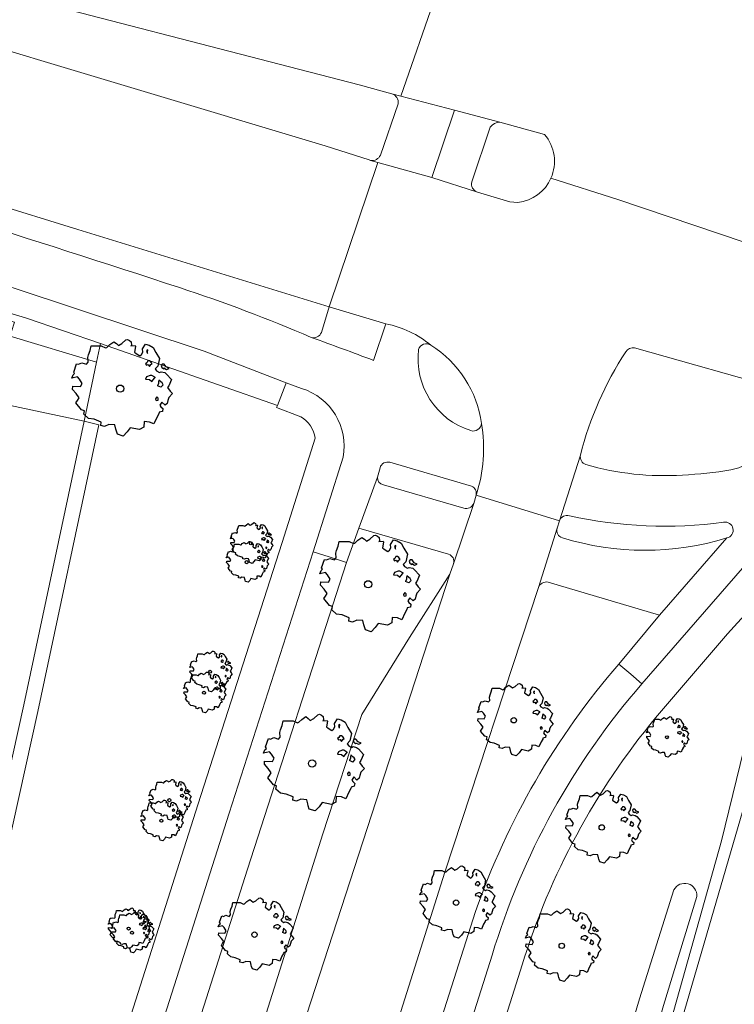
# Model space of a CAD drawing. Header units: metres. Extents: x 152391 to 157968, y 462336 to 467280.
# Tile 66 of 256: x 153454 to 153499, y 463909 to 463971. Entities that reach past the tile are written whole.
import ezdxf

# ---------------------------------------------------------------- set-up
doc = ezdxf.new("R2010")
doc.units = ezdxf.units.M
doc.header["$LTSCALE"] = 0.75
doc.layers.get('0').update_dxf_attribs({"lineweight": 25})
for name, color, linetype, lineweight in [('B-GV-GR-BOOM-S', 252, 'Continuous', 25), ('B-WE-GR-BEPLANTING_CULTUUR_BOSPLANTSOEN-GV', 251, 'Continuous', 18), ('B-WE-GR-GROENVOORZIENING-GV', 251, 'Continuous', 18), ('B-WE-GR-HAAG-GV', 251, 'Continuous', 13), ('B-WE-OG-TERREIN_CULTUURSCHEIDING-GV', 251, 'Continuous', 18), ('B-WE-OG-WATER_GREPPEL-GV', 251, 'Continuous', 18), ('B-WE-VH-VERHARDING_ASFALT-GV', 251, 'Continuous', 18), ('B-WE-VH-VERHARDING_STRAATBAKSTEEN-GV', 251, 'Continuous', 18), ('B-WE-VH-VERHARDING_TEGEL-GV', 251, 'Continuous', 18)]:
    doc.layers.add(name, color=color, linetype=linetype, lineweight=lineweight)

# ---------------------------------------------------------------- blocks, each defined once
blk = doc.blocks.new('SGR-BOOM_31_50')
at = {"linetype": 'Continuous'}
for p, q in [((-1.402, 1.78), (-1.355, 1.999)), ((-1.355, 1.999), (-0.89, 1.999)), ((-0.89, 1.999), (-0.688, 1.911)), ((-0.688, 1.911), (-0.626, 1.933)), ((-0.626, 1.933), (-0.487, 2.064)), ((-0.487, 2.064), (-0.301, 2.196)), ((-0.301, 2.196), (-0.177, 2.108)), ((-0.177, 2.108), (-0.084, 2.02)), ((-0.084, 2.02), (0.087, 2.108)), ((0.087, 2.108), (0.273, 2.283)), ((0.273, 2.283), (0.351, 2.305)), ((0.351, 2.305), (0.444, 2.261)), ((0.444, 2.261), (0.521, 2.196)), ((0.537, 2.042), (0.506, 1.999)), ((0.506, 1.999), (0.707, 2.02)), ((0.521, 2.196), (0.537, 2.042)), ((0.723, 1.977), (0.676, 1.714)), ((0.707, 2.02), (0.723, 1.977)), ((1.048, 1.867), (1.188, 2.086)), ((1.064, 1.714), (1.048, 1.867)), ((1.188, 2.086), (1.358, 2.042)), ((1.358, 2.042), (1.545, 1.933)), ((1.545, 1.933), (1.669, 1.692)), ((-1.572, 1.144), (-1.495, 1.232)), ((-1.51, 1.451), (-1.479, 1.582)), ((-1.495, 1.232), (-1.51, 1.451)), ((-1.479, 1.582), (-1.402, 1.78)), ((0.676, 1.714), (0.754, 1.648)), ((0.754, 1.648), (0.924, 1.539)), ((0.924, 1.539), (1.002, 1.604)), ((1.002, 1.604), (1.064, 1.714)), ((1.296, 1.823), (1.234, 1.78)), ((1.234, 1.78), (1.265, 1.67)), ((1.296, 1.298), (1.25, 1.21)), ((1.265, 1.67), (1.281, 1.648)), ((1.281, 1.692), (1.296, 1.823)), ((1.374, 1.298), (1.296, 1.298)), ((1.436, 1.254), (1.374, 1.298)), ((1.498, 1.166), (1.436, 1.254)), ((1.669, 1.692), (1.839, 1.407)), ((1.839, 1.407), (1.762, 1.057)), ((-2.27, 0.487), (-2.208, 0.641)), ((-2.208, 0.641), (-2.131, 0.706)), ((-2.177, 0.772), (-2.038, 1.166)), ((-2.131, 0.706), (-2.177, 0.772)), ((-2.038, 1.166), (-1.944, 1.144)), ((-1.944, 1.144), (-1.789, 1.21)), ((-1.789, 1.21), (-1.572, 1.144)), ((1.25, 1.21), (1.188, 1.166)), ((1.188, 1.166), (1.234, 1.101)), ((1.234, 1.101), (1.312, 1.122)), ((1.405, 0.619), (1.234, 0.553)), ((1.312, 1.122), (1.374, 1.035)), ((1.374, 1.035), (1.436, 1.122)), ((1.483, 0.619), (1.405, 0.619)), ((1.436, 1.122), (1.498, 1.166)), ((1.622, 0.531), (1.483, 0.619)), ((1.762, 1.057), (1.638, 0.925)), ((1.638, 0.925), (1.7, 0.838)), ((1.7, 0.838), (1.839, 0.75)), ((1.839, 0.75), (1.917, 0.794)), ((1.963, 1.144), (1.917, 1.079)), ((1.917, 1.079), (1.948, 0.991)), ((1.917, 0.794), (2.087, 0.75)), ((1.948, 0.991), (2.041, 0.925)), ((2.056, 1.144), (1.963, 1.144)), ((2.041, 0.969), (2.18, 0.903)), ((2.041, 0.925), (2.056, 0.969)), ((2.165, 1.013), (2.056, 1.144)), ((2.087, 0.75), (2.18, 0.684)), ((2.304, 0.947), (2.165, 1.013)), ((2.18, 0.903), (2.304, 0.947)), ((2.18, 0.684), (2.413, 0.422)), ((-1.991, 0.553), (-2.27, 0.487)), ((-2.239, -0.038), (-2.224, 0.115)), ((-2.224, 0.115), (-1.851, 0.093)), ((-1.898, 0.444), (-1.991, 0.553)), ((-1.774, 0.246), (-1.898, 0.444)), ((-1.851, 0.093), (-1.774, 0.246)), ((1.234, 0.553), (1.188, 0.444)), ((1.188, 0.444), (1.374, 0.422)), ((1.374, 0.422), (1.483, 0.334)), ((1.483, 0.334), (1.607, 0.487)), ((1.607, 0.487), (1.653, 0.553)), ((1.793, 0.246), (1.746, 0.137)), ((1.911, 0.065), (1.746, 0.137)), ((1.808, 0.4), (1.793, 0.312)), ((1.793, 0.312), (1.793, 0.246)), ((1.901, 0.312), (1.808, 0.4)), ((1.963, 0.268), (1.901, 0.312)), ((1.911, 0.065), (2.01, 0.181)), ((2.01, 0.181), (1.963, 0.268)), ((2.289, 0.137), (2.227, 0.049)), ((2.227, 0.049), (2.351, -0.126)), ((2.413, 0.422), (2.289, 0.137)), ((-2.053, -0.235), (-2.239, -0.038)), ((-2.069, -0.673), (-1.991, -0.564)), ((-1.913, -0.433), (-2.053, -0.235)), ((-1.991, -0.564), (-1.913, -0.433)), ((1.715, -0.389), (1.653, -0.476)), ((1.653, -0.476), (1.669, -0.564)), ((1.684, -0.564), (1.777, -0.542)), ((1.777, -0.454), (1.715, -0.389)), ((1.777, -0.542), (1.777, -0.454)), ((2.242, -0.564), (2.211, -0.695)), ((2.289, -0.411), (2.242, -0.564)), ((2.459, -0.235), (2.289, -0.411)), ((2.351, -0.126), (2.459, -0.235)), ((-1.805, -1.002), (-2.069, -0.673)), ((-1.665, -1.046), (-1.805, -1.002)), ((-1.696, -1.199), (-1.665, -1.046)), ((-1.479, -1.396), (-1.696, -1.199)), ((1.808, -1.177), (1.715, -1.352)), ((1.824, -1.112), (1.808, -1.177)), ((1.979, -1.068), (1.824, -1.112)), ((1.948, -0.63), (1.855, -0.783)), ((1.855, -0.783), (1.901, -0.849)), ((1.901, -0.849), (1.994, -0.936)), ((2.103, -0.783), (1.948, -0.63)), ((1.994, -0.936), (1.979, -1.068)), ((2.211, -0.695), (2.103, -0.783)), ((-1.216, -1.44), (-1.479, -1.396)), ((-0.89, -1.571), (-1.216, -1.44)), ((-0.906, -1.725), (-0.89, -1.571)), ((-0.735, -1.769), (-0.906, -1.725)), ((-0.533, -1.681), (-0.735, -1.769)), ((-0.254, -1.703), (-0.533, -1.681)), ((-0.208, -1.9), (-0.254, -1.703)), ((0.475, -1.834), (0.335, -2.031)), ((0.909, -1.922), (0.475, -1.834)), ((1.11, -1.812), (0.909, -1.922)), ((1.126, -1.55), (1.11, -1.812)), ((1.374, -1.571), (1.126, -1.55)), ((1.576, -1.659), (1.374, -1.571)), ((1.715, -1.352), (1.576, -1.659)), ((-0.177, -1.988), (-0.208, -1.9)), ((-0.13, -2.141), (-0.177, -1.988)), ((0.149, -2.229), (-0.13, -2.141)), ((0.335, -2.031), (0.149, -2.229))]:
    blk.add_line(p, q, dxfattribs=at)
blk.add_circle((0, 0), 0.169, dxfattribs=at)
blk = doc.blocks.new('SGR-BOOM_50_100')
at = {"linetype": 'Continuous'}
for p, q in [((-1.869, 2.373), (-1.807, 2.665)), ((-1.807, 2.665), (-1.187, 2.665)), ((-1.187, 2.665), (-0.918, 2.548)), ((-0.918, 2.548), (-0.835, 2.577)), ((-0.835, 2.577), (-0.649, 2.752)), ((-0.649, 2.752), (-0.401, 2.928)), ((-0.401, 2.928), (-0.236, 2.811)), ((-0.236, 2.811), (-0.112, 2.694)), ((-0.112, 2.694), (0.116, 2.811)), ((0.116, 2.811), (0.364, 3.044)), ((0.364, 3.044), (0.467, 3.074)), ((0.467, 3.074), (0.591, 3.015)), ((0.591, 3.015), (0.695, 2.928)), ((0.715, 2.723), (0.674, 2.665)), ((0.674, 2.665), (0.943, 2.694)), ((0.695, 2.928), (0.715, 2.723)), ((0.964, 2.636), (0.902, 2.285)), ((0.943, 2.694), (0.964, 2.636)), ((1.398, 2.49), (1.584, 2.782)), ((1.418, 2.285), (1.398, 2.49)), ((1.584, 2.782), (1.811, 2.723)), ((1.811, 2.723), (2.059, 2.577)), ((2.059, 2.577), (2.225, 2.256)), ((-2.014, 1.935), (-1.972, 2.11)), ((-1.993, 1.643), (-2.014, 1.935)), ((-1.972, 2.11), (-1.869, 2.373)), ((0.902, 2.285), (1.005, 2.198)), ((1.005, 2.198), (1.232, 2.052)), ((1.232, 2.052), (1.336, 2.139)), ((1.336, 2.139), (1.418, 2.285)), ((1.729, 2.431), (1.646, 2.373)), ((1.646, 2.373), (1.687, 2.227)), ((1.687, 2.227), (1.708, 2.198)), ((1.708, 2.256), (1.729, 2.431)), ((2.225, 2.256), (2.452, 1.876)), ((2.452, 1.876), (2.349, 1.409)), ((-2.903, 1.029), (-2.717, 1.555)), ((-2.717, 1.555), (-2.593, 1.526)), ((-2.593, 1.526), (-2.386, 1.613)), ((-2.386, 1.613), (-2.096, 1.526)), ((-2.096, 1.526), (-1.993, 1.643)), ((1.667, 1.613), (1.584, 1.555)), ((1.584, 1.555), (1.646, 1.467)), ((1.646, 1.467), (1.749, 1.497)), ((1.729, 1.73), (1.667, 1.613)), ((1.832, 1.73), (1.729, 1.73)), ((1.749, 1.497), (1.832, 1.38)), ((1.915, 1.672), (1.832, 1.73)), ((1.832, 1.38), (1.915, 1.497)), ((1.997, 1.555), (1.915, 1.672)), ((1.915, 1.497), (1.997, 1.555)), ((2.349, 1.409), (2.183, 1.234)), ((2.183, 1.234), (2.266, 1.117)), ((2.618, 1.526), (2.556, 1.438)), ((2.556, 1.438), (2.597, 1.321)), ((2.597, 1.321), (2.721, 1.234)), ((2.742, 1.526), (2.618, 1.526)), ((2.721, 1.292), (2.907, 1.205)), ((2.721, 1.234), (2.742, 1.292)), ((2.886, 1.351), (2.742, 1.526)), ((3.072, 1.263), (2.886, 1.351)), ((2.907, 1.205), (3.072, 1.263)), ((-3.027, 0.65), (-2.944, 0.854)), ((-2.655, 0.737), (-3.027, 0.65)), ((-2.944, 0.854), (-2.841, 0.942)), ((-2.841, 0.942), (-2.903, 1.029)), ((-2.531, 0.591), (-2.655, 0.737)), ((1.646, 0.737), (1.584, 0.591)), ((1.873, 0.825), (1.646, 0.737)), ((1.977, 0.825), (1.873, 0.825)), ((2.163, 0.708), (1.977, 0.825)), ((1.977, 0.445), (2.142, 0.65)), ((2.142, 0.65), (2.204, 0.737)), ((2.266, 1.117), (2.452, 1)), ((2.452, 1), (2.556, 1.059)), ((2.556, 1.059), (2.783, 1)), ((2.783, 1), (2.907, 0.913)), ((2.907, 0.913), (3.217, 0.562)), ((-2.985, -0.051), (-2.965, 0.153)), ((-2.965, 0.153), (-2.469, 0.124)), ((-2.365, 0.329), (-2.531, 0.591)), ((-2.469, 0.124), (-2.365, 0.329)), ((1.584, 0.591), (1.832, 0.562)), ((1.832, 0.562), (1.977, 0.445)), ((2.39, 0.329), (2.328, 0.183)), ((2.549, 0.087), (2.328, 0.183)), ((2.411, 0.533), (2.39, 0.416)), ((2.39, 0.416), (2.39, 0.329)), ((2.535, 0.416), (2.411, 0.533)), ((2.618, 0.358), (2.535, 0.416)), ((2.549, 0.087), (2.68, 0.241)), ((2.68, 0.241), (2.618, 0.358)), ((3.052, 0.183), (2.969, 0.066)), ((2.969, 0.066), (3.135, -0.168)), ((3.217, 0.562), (3.052, 0.183)), ((-2.737, -0.314), (-2.985, -0.051)), ((-2.551, -0.577), (-2.737, -0.314)), ((-2.655, -0.752), (-2.551, -0.577)), ((2.287, -0.518), (2.204, -0.635)), ((2.37, -0.606), (2.287, -0.518)), ((2.37, -0.723), (2.37, -0.606)), ((3.052, -0.548), (2.99, -0.752)), ((3.279, -0.314), (3.052, -0.548)), ((3.135, -0.168), (3.279, -0.314)), ((-2.758, -0.898), (-2.655, -0.752)), ((-2.407, -1.336), (-2.758, -0.898)), ((2.204, -0.635), (2.225, -0.752)), ((2.245, -0.752), (2.37, -0.723)), ((2.597, -0.84), (2.473, -1.044)), ((2.473, -1.044), (2.535, -1.132)), ((2.535, -1.132), (2.659, -1.248)), ((2.804, -1.044), (2.597, -0.84)), ((2.948, -0.927), (2.804, -1.044)), ((2.99, -0.752), (2.948, -0.927)), ((-2.22, -1.394), (-2.407, -1.336)), ((-2.262, -1.599), (-2.22, -1.394)), ((-1.972, -1.862), (-2.262, -1.599)), ((2.287, -1.803), (2.101, -2.212)), ((2.411, -1.57), (2.287, -1.803)), ((2.432, -1.482), (2.411, -1.57)), ((2.638, -1.424), (2.432, -1.482)), ((2.659, -1.248), (2.638, -1.424)), ((-1.621, -1.92), (-1.972, -1.862)), ((-1.187, -2.095), (-1.621, -1.92)), ((-1.207, -2.3), (-1.187, -2.095)), ((-0.98, -2.358), (-1.207, -2.3)), ((-0.711, -2.241), (-0.98, -2.358)), ((-0.339, -2.271), (-0.711, -2.241)), ((-0.277, -2.533), (-0.339, -2.271)), ((0.633, -2.446), (0.447, -2.709)), ((1.212, -2.563), (0.633, -2.446)), ((1.48, -2.417), (1.212, -2.563)), ((1.501, -2.066), (1.48, -2.417)), ((1.832, -2.095), (1.501, -2.066)), ((2.101, -2.212), (1.832, -2.095)), ((-0.236, -2.65), (-0.277, -2.533)), ((-0.174, -2.855), (-0.236, -2.65)), ((0.199, -2.971), (-0.174, -2.855)), ((0.447, -2.709), (0.199, -2.971))]:
    blk.add_line(p, q, dxfattribs=at)
blk.add_circle((0, 0), 0.225, dxfattribs=at)
blk = doc.blocks.new('SGR-BOOM_0_20')
at = {"linetype": 'Continuous'}
for p, q in [((-0.274, 1.161), (-0.169, 1.235)), ((-0.169, 1.235), (-0.099, 1.186)), ((0.049, 1.186), (0.154, 1.284)), ((0.154, 1.284), (0.197, 1.297)), ((0.197, 1.297), (0.25, 1.272)), ((0.25, 1.272), (0.293, 1.235)), ((0.293, 1.235), (0.302, 1.149)), ((-1.225, 0.434), (-1.146, 0.656)), ((-1.146, 0.656), (-1.094, 0.644)), ((-1.094, 0.644), (-1.007, 0.681)), ((-1.007, 0.681), (-0.884, 0.644)), ((-0.884, 0.644), (-0.841, 0.693)), ((-0.85, 0.816), (-0.832, 0.89)), ((-0.841, 0.693), (-0.85, 0.816)), ((-0.832, 0.89), (-0.788, 1.001)), ((-0.788, 1.001), (-0.762, 1.124)), ((-0.762, 1.124), (-0.501, 1.124)), ((-0.501, 1.124), (-0.387, 1.075)), ((-0.387, 1.075), (-0.352, 1.087)), ((-0.352, 1.087), (-0.274, 1.161)), ((-0.099, 1.186), (-0.047, 1.137)), ((-0.047, 1.137), (0.049, 1.186)), ((0.302, 1.149), (0.284, 1.124)), ((0.284, 1.124), (0.398, 1.137)), ((0.407, 1.112), (0.38, 0.964)), ((0.38, 0.964), (0.424, 0.927)), ((0.398, 1.137), (0.407, 1.112)), ((0.424, 0.927), (0.52, 0.865)), ((0.52, 0.865), (0.564, 0.902)), ((0.564, 0.902), (0.598, 0.964)), ((0.59, 1.05), (0.668, 1.173)), ((0.598, 0.964), (0.59, 1.05)), ((0.668, 1.173), (0.764, 1.149)), ((0.703, 0.681), (0.668, 0.656)), ((0.668, 0.656), (0.694, 0.619)), ((0.729, 1.026), (0.694, 1.001)), ((0.694, 1.001), (0.712, 0.939)), ((0.694, 0.619), (0.738, 0.631)), ((0.729, 0.73), (0.703, 0.681)), ((0.712, 0.939), (0.721, 0.927)), ((0.721, 0.952), (0.729, 1.026)), ((0.773, 0.73), (0.729, 0.73)), ((0.738, 0.631), (0.773, 0.582)), ((0.764, 1.149), (0.869, 1.087)), ((0.808, 0.705), (0.773, 0.73)), ((0.773, 0.582), (0.808, 0.631)), ((0.843, 0.656), (0.808, 0.705)), ((0.808, 0.631), (0.843, 0.656)), ((0.869, 1.087), (0.939, 0.952)), ((0.939, 0.952), (1.035, 0.792)), ((1.035, 0.792), (0.991, 0.594)), ((1.104, 0.644), (1.078, 0.607)), ((1.157, 0.644), (1.104, 0.644)), ((1.218, 0.57), (1.157, 0.644)), ((-1.277, 0.274), (-1.242, 0.36)), ((-1.12, 0.311), (-1.277, 0.274)), ((-1.259, -0.022), (-1.251, 0.065)), ((-1.251, 0.065), (-1.041, 0.052)), ((-1.242, 0.36), (-1.198, 0.397)), ((-1.198, 0.397), (-1.225, 0.434)), ((-1.068, 0.249), (-1.12, 0.311)), ((-0.998, 0.139), (-1.068, 0.249)), ((-1.041, 0.052), (-0.998, 0.139)), ((0.694, 0.311), (0.668, 0.249)), ((0.668, 0.249), (0.773, 0.237)), ((0.79, 0.348), (0.694, 0.311)), ((0.773, 0.237), (0.834, 0.188)), ((0.834, 0.348), (0.79, 0.348)), ((0.912, 0.299), (0.834, 0.348)), ((0.834, 0.188), (0.904, 0.274)), ((0.904, 0.274), (0.93, 0.311)), ((0.991, 0.594), (0.921, 0.521)), ((0.921, 0.521), (0.956, 0.471)), ((0.956, 0.471), (1.035, 0.422)), ((1.008, 0.139), (0.982, 0.077)), ((1.075, 0.037), (0.982, 0.077)), ((1.017, 0.225), (1.008, 0.176)), ((1.008, 0.176), (1.008, 0.139)), ((1.069, 0.176), (1.017, 0.225)), ((1.035, 0.422), (1.078, 0.447)), ((1.104, 0.151), (1.069, 0.176)), ((1.075, 0.037), (1.13, 0.102)), ((1.078, 0.607), (1.096, 0.557)), ((1.078, 0.447), (1.174, 0.422)), ((1.096, 0.557), (1.148, 0.521)), ((1.13, 0.102), (1.104, 0.151)), ((1.148, 0.545), (1.226, 0.508)), ((1.148, 0.521), (1.157, 0.545)), ((1.174, 0.422), (1.226, 0.385)), ((1.296, 0.533), (1.218, 0.57)), ((1.226, 0.508), (1.296, 0.533)), ((1.226, 0.385), (1.357, 0.237)), ((1.287, 0.077), (1.253, 0.028)), ((1.253, 0.028), (1.322, -0.071)), ((1.357, 0.237), (1.287, 0.077)), ((-1.155, -0.132), (-1.259, -0.022)), ((-1.164, -0.379), (-1.12, -0.317)), ((-1.015, -0.564), (-1.164, -0.379)), ((-1.076, -0.243), (-1.155, -0.132)), ((-1.12, -0.317), (-1.076, -0.243)), ((-0.937, -0.588), (-1.015, -0.564)), ((-0.954, -0.675), (-0.937, -0.588)), ((0.965, -0.219), (0.93, -0.268)), ((0.93, -0.268), (0.939, -0.317)), ((0.947, -0.317), (1, -0.305)), ((1, -0.256), (0.965, -0.219)), ((1, -0.305), (1, -0.256)), ((1.113, -0.601), (1.026, -0.625)), ((1.096, -0.354), (1.043, -0.44)), ((1.043, -0.44), (1.069, -0.477)), ((1.069, -0.477), (1.122, -0.527)), ((1.183, -0.44), (1.096, -0.354)), ((1.122, -0.527), (1.113, -0.601)), ((1.244, -0.391), (1.183, -0.44)), ((1.261, -0.317), (1.244, -0.391)), ((1.287, -0.231), (1.261, -0.317)), ((1.383, -0.132), (1.287, -0.231)), ((1.322, -0.071), (1.383, -0.132)), ((-0.832, -0.785), (-0.954, -0.675)), ((-0.684, -0.81), (-0.832, -0.785)), ((-0.501, -0.884), (-0.684, -0.81)), ((-0.509, -0.97), (-0.501, -0.884)), ((-0.413, -0.995), (-0.509, -0.97)), ((-0.3, -0.946), (-0.413, -0.995)), ((-0.143, -0.958), (-0.3, -0.946)), ((-0.117, -1.069), (-0.143, -0.958)), ((-0.099, -1.118), (-0.117, -1.069)), ((-0.073, -1.204), (-0.099, -1.118)), ((0.084, -1.254), (-0.073, -1.204)), ((0.188, -1.143), (0.084, -1.254)), ((0.267, -1.032), (0.188, -1.143)), ((0.511, -1.081), (0.267, -1.032)), ((0.625, -1.019), (0.511, -1.081)), ((0.633, -0.872), (0.625, -1.019)), ((0.773, -0.884), (0.633, -0.872)), ((0.886, -0.933), (0.773, -0.884)), ((0.965, -0.761), (0.886, -0.933)), ((1.017, -0.662), (0.965, -0.761)), ((1.026, -0.625), (1.017, -0.662))]:
    blk.add_line(p, q, dxfattribs=at)
blk.add_circle((0, 0), 0.0948, dxfattribs=at)

msp = doc.modelspace()

# ---------------------------------------------------------------- linework, layer by layer
at = {"layer": 'B-WE-GR-BEPLANTING_CULTUUR_BOSPLANTSOEN-GV'}
for points in [[(153459.22, 463949.278), (153453.837, 463950.91), (153453.757, 463950.621), (153453.57, 463949.946), (153429.721, 463956.552), (153413.392, 463960.989), (153398, 463965.223), (153386.464, 463968.351), (153376.296, 463971.148), (153363.543, 463974.677), (153353.512, 463977.372), (153329.78, 463983.708), (153328.328, 463984.096), (153327.359, 463979.637), (153327.485, 463979.609), (153330.714, 463978.896), (153341.879, 463976.334), (153342.049, 463976.295), (153367.28, 463970.663), (153366.119, 463965.22), (153458.461, 463945.599)], [(153552.777, 463868.928), (153561.008, 463866.667), (153562.921, 463873.179), (153575.589, 463869.711), (153584.256, 463867.4), (153586.986, 463866.672), (153594.075, 463887.336), (153600.889, 463907.2), (153575.787, 463914.328), (153531.507, 463926.108), (153503.241, 463933.699), (153490.391, 463889.593), (153489.284, 463885.904), (153503.736, 463882.125)]]:
    msp.add_lwpolyline(points, close=True, dxfattribs=at)
at = {"layer": 'B-WE-GR-GROENVOORZIENING-GV'}
for points in [[(153408.233, 463970.688, -0.01381), (153464.418, 463953.944)], [(153464.418, 463953.944, -0.022135), (153472.643, 463950.834)], [(153472.643, 463950.834, 0.397958), (153473.279, 463951.135)]]:
    msp.add_lwpolyline(points, format="xyb", dxfattribs=at)
msp.add_lwpolyline([(153473.279, 463951.135), (153473.764, 463952.741), (153458.071, 463957.574), (153446.994, 463961.003)], dxfattribs=at)
for points in [[(153458.461, 463945.599), (153454.687, 463927.86), (153449.528, 463904.54), (153445.155, 463884.056), (153438.774, 463854.875), (153439.738, 463854.663), (153440.256, 463857.36), (153446.376, 463885.267), (153450.484, 463904.528), (153455.572, 463927.447), (153459.366, 463945.374)], [(153515.374, 463931.476), (153515.337, 463931.326), (153501.998, 463934.615), (153498.281, 463919.366), (153494.783, 463906.911), (153489.648, 463889.816), (153490.391, 463889.593), (153503.241, 463933.699), (153531.507, 463926.108), (153575.787, 463914.328), (153600.889, 463907.2), (153601.16, 463908.162), (153594.751, 463909.97), (153576.052, 463915.292), (153531.765, 463927.074)]]:
    msp.add_lwpolyline(points, close=True, dxfattribs=at)
at = {"layer": 'B-WE-GR-HAAG-GV'}
for points in [[(153408.233, 463970.688, -0.01381), (153464.418, 463953.944)], [(153464.418, 463953.944, -0.022135), (153472.643, 463950.834)], [(153472.643, 463950.834, 0.397958), (153473.279, 463951.135)]]:
    msp.add_lwpolyline(points, format="xyb", dxfattribs=at)
msp.add_lwpolyline([(153473.279, 463951.135), (153473.764, 463952.741), (153458.071, 463957.574), (153446.994, 463961.003)], dxfattribs=at)
for points in [[(153439.738, 463854.663), (153440.256, 463857.36), (153446.376, 463885.267), (153450.484, 463904.528), (153455.572, 463927.447), (153459.366, 463945.374), (153458.461, 463945.599), (153454.687, 463927.86), (153449.528, 463904.54), (153445.155, 463884.056), (153438.774, 463854.875)], [(153501.998, 463934.615), (153498.281, 463919.366), (153494.783, 463906.911), (153489.648, 463889.816), (153490.391, 463889.593), (153503.241, 463933.699), (153531.507, 463926.108), (153575.787, 463914.328), (153600.889, 463907.2), (153601.16, 463908.162), (153594.751, 463909.97), (153576.052, 463915.292), (153531.765, 463927.074), (153515.374, 463931.476), (153515.337, 463931.326)]]:
    msp.add_lwpolyline(points, close=True, dxfattribs=at)
at = {"layer": 'B-WE-OG-TERREIN_CULTUURSCHEIDING-GV'}
for points in [[(153330.19, 463985.43), (153330.758, 463985.255), (153353.625, 463979.448), (153373.684, 463974.046), (153395.608, 463967.743), (153416.014, 463962.275), (153430.43, 463958.303), (153454.105, 463951.782), (153453.917, 463951.199), (153453.837, 463950.91), (153459.22, 463949.278), (153459.476, 463950.459), (153454.861, 463952.043), (153428.584, 463959.996)], [(153459.476, 463950.459), (153459.22, 463949.278), (153458.461, 463945.599), (153459.366, 463945.374), (153455.572, 463927.447), (153450.484, 463904.528), (153446.376, 463885.267), (153440.256, 463857.36), (153439.738, 463854.663), (153439.511, 463853.485), (153439.341, 463852.597), (153439.539, 463852.553), (153443.336, 463851.681), (153443.387, 463851.822), (153453.334, 463883.153), (153465.566, 463921.607), (153470.837, 463938.01), (153472.881, 463944.524)], [(153471.988, 463945.876), (153470.485, 463946.441), (153470.536, 463946.572), (153459.476, 463950.459)], [(153481.232, 463937.281), (153475.625, 463938.909), (153474.84, 463936.771), (153468.654, 463917.595), (153457.298, 463881.89), (153449.004, 463855.736), (153447.561, 463851.243)], [(153455.805, 463857.567), (153454.471, 463859.522), (153451.196, 463860.536), (153453.002, 463866.123), (153455.959, 463865.131), (153456.264, 463865.566), (153461.055, 463880.764), (153473.362, 463919.798), (153475.803, 463927.265), (153478.785, 463932.083), (153481.306, 463936.039), (153481.538, 463936.686)], [(153486.839, 463935.193), (153480.992, 463917.399), (153468.698, 463878.477), (153458.544, 463846.055), (153456.491, 463839.437)], [(153491.862, 463930.403), (153494.415, 463933.463), (153487.449, 463935.538)], [(153501.108, 463872.764), (153503.736, 463882.125), (153489.284, 463885.904), (153490.391, 463889.593), (153489.648, 463889.816), (153494.783, 463906.911), (153498.281, 463919.366), (153501.998, 463934.615), (153500.99, 463934.864), (153498.664, 463932.297), (153494.154, 463927.047)], [(153484.055, 463878.822), (153487.521, 463890.456), (153493.164, 463909.49), (153495.306, 463916.303)], [(153496.734, 463915.89), (153494.661, 463909.067), (153489.865, 463892.384), (153486.431, 463879.825)], [(153456.491, 463839.437), (153456.188, 463838.562), (153458.458, 463837.719), (153460.809, 463845.413), (153471.056, 463877.723), (153482.915, 463914.942)], [(153485.831, 463911.619), (153475.309, 463878.317), (153485.835, 463875.103), (153487.101, 463873.233), (153488.898, 463874.394), (153491.078, 463871.007), (153489.268, 463869.827), (153490.634, 463867.813), (153487.489, 463856.939), (153490.85, 463846.951), (153485.629, 463828.98), (153488.387, 463828.282), (153490.183, 463834.584), (153490.182, 463834.584), (153491.324, 463838.573), (153490.336, 463838.855), (153493.26, 463849.141)]]:
    msp.add_lwpolyline(points, dxfattribs=at)
for points in [[(153472.881, 463944.524, 0.237419), (153471.988, 463945.876)], [(153481.538, 463936.686, 0.404437), (153481.232, 463937.281)], [(153487.449, 463935.538, 0.37575), (153486.839, 463935.193)], [(153482.915, 463914.942, -0.095136), (153491.862, 463930.403)], [(153494.154, 463927.047, 0.098827), (153485.831, 463911.619)], [(153495.306, 463916.303, -0.8114), (153496.734, 463915.89)]]:
    msp.add_lwpolyline(points, format="xyb", dxfattribs=at)
at = {"layer": 'B-WE-OG-WATER_GREPPEL-GV'}
msp.add_lwpolyline([(153496.734, 463915.89, 0.8114), (153495.306, 463916.303)], format="xyb", dxfattribs=at)
for points in [[(153495.306, 463916.303), (153493.164, 463909.49), (153487.521, 463890.456), (153484.055, 463878.822)], [(153486.431, 463879.825), (153489.865, 463892.384), (153494.661, 463909.067), (153496.734, 463915.89)]]:
    msp.add_lwpolyline(points, dxfattribs=at)
at = {"layer": 'B-WE-VH-VERHARDING_ASFALT-GV'}
for points in [[(153424.673, 463979.805), (153475.65, 463966.613), (153477.684, 463966.054), (153478.237, 463965.909), (153480.426, 463972.222)], [(153446.994, 463961.003), (153458.071, 463957.574), (153473.764, 463952.741), (153476.809, 463961.771), (153476.352, 463961.899), (153476.26, 463961.925), (153473.506, 463962.803), (153436.862, 463973.839)], [(153480.426, 463972.222), (153478.237, 463965.909), (153481.598, 463965.03), (153484.431, 463964.284), (153487.227, 463963.513)], [(153418.656, 463964.544), (153434.006, 463960.052), (153454.079, 463953.914), (153465.946, 463949.964), (153471.086, 463947.994), (153472.037, 463947.645)], [(153428.584, 463959.996), (153454.861, 463952.043), (153459.476, 463950.459), (153470.536, 463946.572), (153471.052, 463947.925), (153471.086, 463947.994), (153465.946, 463949.964), (153454.079, 463953.914), (153434.006, 463960.052), (153418.656, 463964.544)], [(153484.431, 463964.284), (153481.598, 463965.03), (153480.171, 463960.827), (153483.026, 463959.915)], [(153482.674, 463960.557), (153483.835, 463963.969)], [(153483.026, 463959.915), (153480.171, 463960.827), (153476.809, 463961.771), (153473.764, 463952.741), (153477.306, 463951.671)], [(153487.623, 463960.787), (153491.797, 463959.458), (153504.503, 463955.15)], [(153504.503, 463955.15), (153491.797, 463959.458), (153487.623, 463960.787)], [(153485.559, 463959.267), (153485.059, 463959.312), (153483.026, 463959.915)], [(153492.851, 463950.173), (153502.282, 463947.509), (153505.241, 463946.71), (153506.812, 463953.733), (153504.942, 463954.545)], [(153477.306, 463951.671), (153476.545, 463949.394)], [(153474.64, 463943.346), (153472.772, 463937.436), (153473.769, 463937.109), (153474.84, 463936.771), (153475.625, 463938.909), (153476.777, 463942.1), (153476.946, 463942.682)], [(153477.561, 463943.026), (153482.665, 463941.538)], [(153482.941, 463940.962), (153488.148, 463939.367), (153489.466, 463943.476)]]:
    msp.add_lwpolyline(points, dxfattribs=at)
for points in [[(153464.418, 463953.944, 0.01381), (153408.233, 463970.688)], [(153483.835, 463963.969, -0.257499), (153484.431, 463964.284)], [(153487.227, 463963.513, -0.288325), (153487.623, 463960.787)], [(153483.026, 463959.915, -0.376497), (153482.674, 463960.557)], [(153487.623, 463960.787, -0.265604), (153485.559, 463959.267)], [(153472.643, 463950.834, 0.022135), (153464.418, 463953.944)], [(153477.306, 463951.671, -0.1304), (153480.122, 463950.34)], [(153480.122, 463950.34, 0.1304), (153477.306, 463951.671)], [(153476.545, 463949.394, 0.003657), (153472.643, 463950.834)], [(153479.35, 463950.078, -0.50504), (153480.122, 463950.34)], [(153482.611, 463945.004, -0.36097), (153479.35, 463950.078)], [(153480.122, 463950.34, -0.222778), (153483.281, 463945.46)], [(153489.466, 463943.476, -0.082522), (153492.299, 463949.936)], [(153492.299, 463949.936, -0.328088), (153492.851, 463950.173)], [(153472.037, 463947.645, -0.38022), (153474.64, 463943.346)], [(153483.281, 463945.46, -0.490083), (153482.611, 463945.004)], [(153483.281, 463945.46, -0.125378), (153482.941, 463940.962)], [(153482.941, 463940.962, 0.125378), (153483.281, 463945.46)], [(153476.946, 463942.682, -0.416126), (153477.561, 463943.026)], [(153482.665, 463941.538, -0.378162), (153482.941, 463940.962)]]:
    msp.add_lwpolyline(points, format="xyb", dxfattribs=at)
for points in [[(153453.926, 463851.503), (153452.776, 463847.758), (153451.217, 463842.846), (153450.686, 463841.255), (153456.491, 463839.437), (153458.544, 463846.055), (153468.698, 463878.477), (153480.992, 463917.399), (153486.839, 463935.193), (153488.005, 463938.909), (153488.148, 463939.367), (153482.941, 463940.962), (153482.795, 463940.444), (153481.538, 463936.686), (153481.306, 463936.039), (153455.805, 463857.567)], [(153454.471, 463859.522), (153455.805, 463857.567), (153481.306, 463936.039), (153478.785, 463932.083), (153475.803, 463927.265), (153473.362, 463919.798), (153461.055, 463880.764), (153456.264, 463865.566), (153455.959, 463865.131)]]:
    msp.add_lwpolyline(points, close=True, dxfattribs=at)
at = {"layer": 'B-WE-VH-VERHARDING_STRAATBAKSTEEN-GV'}
for points in [[(153415.513, 463982.264), (153414.975, 463980.369), (153426.454, 463977.095), (153436.862, 463973.839), (153473.506, 463962.803), (153476.26, 463961.925), (153476.352, 463961.899)], [(153477.684, 463966.054), (153475.65, 463966.613), (153424.673, 463979.805), (153415.513, 463982.264)], [(153476.963, 463962.225), (153478.074, 463965.438)], [(153483.835, 463963.969), (153482.674, 463960.557)], [(153487.227, 463963.513), (153484.431, 463964.284)], [(153483.026, 463959.915), (153485.059, 463959.312), (153485.559, 463959.267)], [(153502.282, 463947.509), (153492.851, 463950.173)], [(153482.665, 463941.538), (153477.561, 463943.026)], [(153476.946, 463942.682), (153476.777, 463942.1)], [(153477.151, 463941.608), (153482.171, 463940.151)], [(153482.795, 463940.444), (153482.941, 463940.962)], [(153488.148, 463939.367), (153488.005, 463938.909)]]:
    msp.add_lwpolyline(points, dxfattribs=at)
for points in [[(153478.074, 463965.438, 0.389649), (153477.684, 463966.054)], [(153484.431, 463964.284, 0.257499), (153483.835, 463963.969)], [(153487.623, 463960.787, 0.288325), (153487.227, 463963.513)], [(153476.352, 463961.899, 0.350803), (153476.963, 463962.225)], [(153482.674, 463960.557, 0.376497), (153483.026, 463959.915)], [(153485.559, 463959.267, 0.265604), (153487.623, 463960.787)], [(153480.122, 463950.34, 0.50504), (153479.35, 463950.078)], [(153479.35, 463950.078, 0.36097), (153482.611, 463945.004)], [(153483.281, 463945.46, 0.222778), (153480.122, 463950.34)], [(153492.299, 463949.936, 0.082522), (153489.466, 463943.476)], [(153492.851, 463950.173, 0.328088), (153492.299, 463949.936)], [(153482.611, 463945.004, 0.490083), (153483.281, 463945.46)], [(153498.87, 463942.552, 0.251047), (153501.787, 463945.013)], [(153477.561, 463943.026, 0.416126), (153476.946, 463942.682)], [(153489.466, 463943.476, 0.380409), (153489.809, 463942.88)], [(153489.809, 463942.88, 0.087002), (153495.844, 463942.231)], [(153495.844, 463942.231, 0.030085), (153498.87, 463942.552)], [(153476.777, 463942.1, 0.348861), (153477.151, 463941.608)], [(153482.941, 463940.962, 0.378162), (153482.665, 463941.538)], [(153482.171, 463940.151, 0.37639), (153482.795, 463940.444)], [(153488.773, 463939.689, 0.389939), (153488.148, 463939.367)], [(153498.411, 463939.283, -0.088815), (153488.773, 463939.689)], [(153488.005, 463938.909, 0.427852), (153488.341, 463938.301)], [(153498.614, 463938.293, 0.979048), (153498.411, 463939.283)], [(153488.341, 463938.301, 0.149323), (153498.614, 463938.293)]]:
    msp.add_lwpolyline(points, format="xyb", dxfattribs=at)
at = {"layer": 'B-WE-VH-VERHARDING_TEGEL-GV'}
for points in [[(153476.352, 463961.899), (153476.809, 463961.771), (153480.171, 463960.827), (153481.598, 463965.03), (153478.237, 463965.909), (153477.684, 463966.054)], [(153478.074, 463965.438), (153476.963, 463962.225)], [(153476.545, 463949.394), (153477.306, 463951.671), (153473.764, 463952.741), (153473.279, 463951.135)], [(153472.037, 463947.645), (153471.086, 463947.994), (153471.052, 463947.925), (153470.536, 463946.572), (153470.485, 463946.441), (153471.988, 463945.876)], [(153472.881, 463944.524), (153470.837, 463938.01), (153465.566, 463921.607), (153453.334, 463883.153), (153443.387, 463851.822), (153443.336, 463851.681), (153444.869, 463851.317)], [(153445.482, 463851.645), (153446.962, 463856.371), (153455.266, 463882.627), (153467.517, 463921.097), (153472.772, 463937.436), (153474.64, 463943.346)], [(153489.466, 463943.476), (153488.148, 463939.367)], [(153476.777, 463942.1), (153475.625, 463938.909), (153481.232, 463937.281)], [(153482.171, 463940.151), (153477.151, 463941.608)], [(153481.538, 463936.686), (153482.795, 463940.444)], [(153488.005, 463938.909), (153486.839, 463935.193)], [(153487.449, 463935.538), (153494.415, 463933.463), (153498.614, 463938.293)], [(153498.614, 463938.293), (153494.415, 463933.463), (153491.862, 463930.403), (153492.606, 463929.773), (153493.298, 463929.172), (153500.575, 463937.537)], [(153500.575, 463937.537), (153493.298, 463929.172)], [(153494.154, 463927.047), (153498.664, 463932.297), (153500.99, 463934.864), (153502.633, 463936.678)], [(153493.298, 463929.172), (153492.606, 463929.773), (153491.862, 463930.403)], [(153482.915, 463914.942), (153471.056, 463877.723), (153460.809, 463845.413), (153458.458, 463837.719), (153456.188, 463838.562), (153455.64, 463836.921), (153457.586, 463833.658), (153459.051, 463833.324), (153459.721, 463835.483)], [(153483.947, 463912.208), (153472.853, 463877.233), (153462.602, 463844.911), (153459.877, 463835.987), (153459.721, 463835.483), (153461.647, 463835.042), (153464.503, 463844.317), (153474.748, 463876.632), (153475.309, 463878.317), (153485.831, 463911.619)], [(153459.721, 463835.483), (153459.877, 463835.987), (153462.602, 463844.911), (153472.853, 463877.233), (153483.947, 463912.208)]]:
    msp.add_lwpolyline(points, dxfattribs=at)
for points in [[(153477.684, 463966.054, -0.389649), (153478.074, 463965.438)], [(153476.963, 463962.225, -0.350803), (153476.352, 463961.899)], [(153473.279, 463951.135, -0.397958), (153472.643, 463950.834)], [(153472.643, 463950.834, -0.003657), (153476.545, 463949.394)], [(153474.64, 463943.346, 0.38022), (153472.037, 463947.645)], [(153471.988, 463945.876, -0.237419), (153472.881, 463944.524)], [(153501.787, 463945.013, -0.251047), (153498.87, 463942.552)], [(153489.809, 463942.88, -0.380409), (153489.466, 463943.476)], [(153495.844, 463942.231, -0.087002), (153489.809, 463942.88)], [(153498.87, 463942.552, -0.030085), (153495.844, 463942.231)], [(153477.151, 463941.608, -0.348861), (153476.777, 463942.1)], [(153482.795, 463940.444, -0.37639), (153482.171, 463940.151)], [(153488.148, 463939.367, -0.389939), (153488.773, 463939.689)], [(153488.773, 463939.689, 0.088815), (153498.411, 463939.283)], [(153488.341, 463938.301, -0.427852), (153488.005, 463938.909)], [(153498.411, 463939.283, -0.979048), (153498.614, 463938.293)], [(153498.614, 463938.293, -0.149323), (153488.341, 463938.301)], [(153481.232, 463937.281, -0.404437), (153481.538, 463936.686)], [(153486.839, 463935.193, -0.37575), (153487.449, 463935.538)], [(153491.862, 463930.403, 0.095136), (153482.915, 463914.942)], [(153493.298, 463929.172, 0.106287), (153483.947, 463912.208)], [(153483.947, 463912.208, -0.106287), (153493.298, 463929.172)], [(153485.831, 463911.619, -0.098827), (153494.154, 463927.047)]]:
    msp.add_lwpolyline(points, format="xyb", dxfattribs=at)
msp.add_lwpolyline([(153442.151, 463839.387), (153441.661, 463837.376), (153446.018, 463836.369), (153444.165, 463838.713), (153444.924, 463841.809), (153445.84, 463845.579), (153446.719, 463848.502), (153447.561, 463851.243), (153449.004, 463855.736), (153457.298, 463881.89), (153468.654, 463917.595), (153474.84, 463936.771), (153473.769, 463937.109), (153472.772, 463937.436), (153467.517, 463921.097), (153455.266, 463882.627), (153446.962, 463856.371), (153445.482, 463851.645), (153443.762, 463846.009)], close=True, dxfattribs=at)

# ---------------------------------------------------------------- block references
at = {"layer": 'B-GV-GR-BOOM-S', "transparency": 33554559}
for name, p in [('SGR-BOOM_50_100', (153460.705, 463947.631)), ('SGR-BOOM_0_20', (153468.874, 463937.957)), ('SGR-BOOM_0_20', (153468.614, 463936.783)), ('SGR-BOOM_50_100', (153476.2, 463935.4)), ('SGR-BOOM_0_20', (153466.328, 463929.931)), ('SGR-BOOM_0_20', (153465.947, 463928.616)), ('SGR-BOOM_31_50', (153485.3, 463926.9)), ('SGR-BOOM_50_100', (153472.7, 463924.2)), ('SGR-BOOM_0_20', (153494.866, 463925.839)), ('SGR-BOOM_0_20', (153463.781, 463921.905)), ('SGR-BOOM_31_50', (153490.8, 463920.2)), ('SGR-BOOM_0_20', (153463.28, 463920.616)), ('SGR-BOOM_31_50', (153481.7, 463915.5)), ('SGR-BOOM_31_50', (153469.1, 463913.5)), ('SGR-BOOM_0_20', (153461.235, 463913.879)), ('SGR-BOOM_0_20', (153461.447, 463913.616)), ('SGR-BOOM_31_50', (153488.3, 463912.8))]:
    msp.add_blockref(name, p, dxfattribs=at)

doc.saveas('drawing.dxf')
